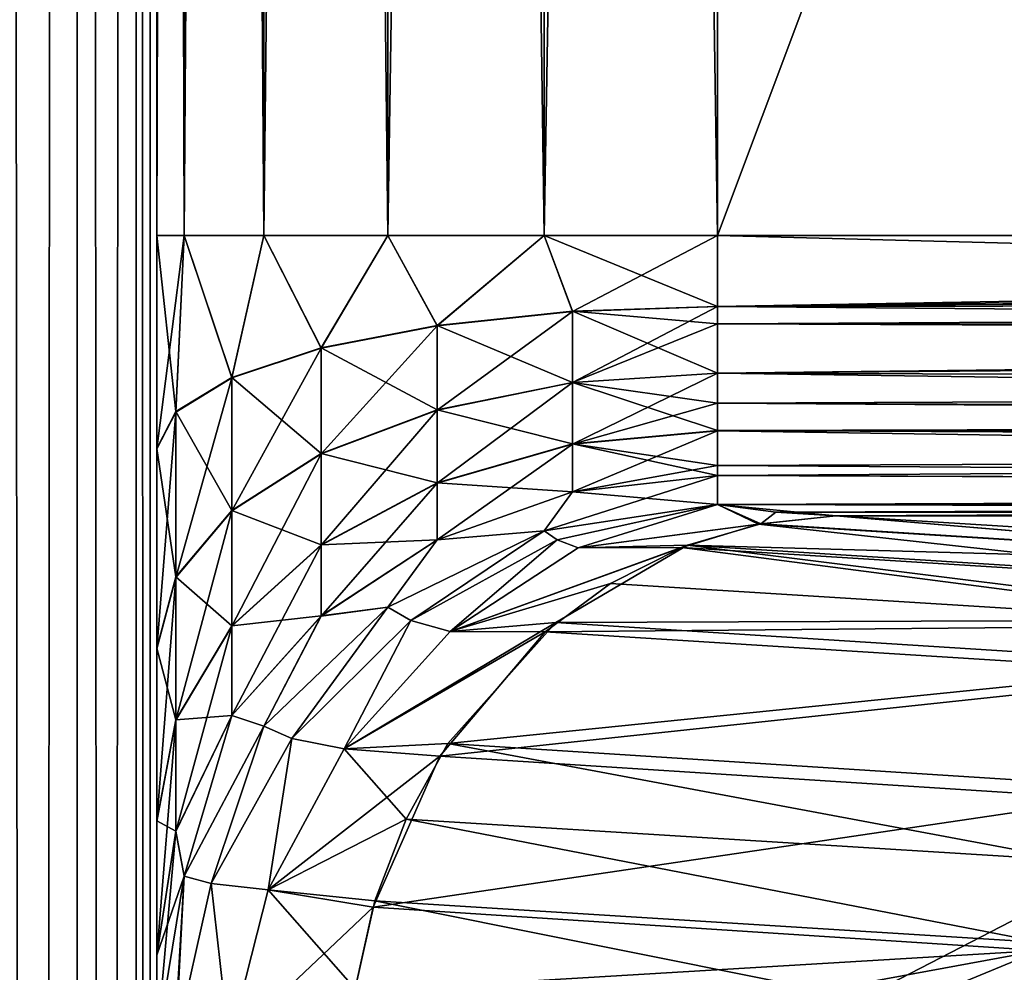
# Model space of a CAD drawing. Header units: millimetres. Extents: x -41 to 11, y -3 to 963.
# Tile 201 of 256: x -39.997 to -39.119, y 74.485 to 75.334. Entities that reach past the tile are written whole.
import ezdxf

# ---------------------------------------------------------------- set-up
doc = ezdxf.new("R2010")
doc.units = ezdxf.units.MM
doc.header["$LTSCALE"] = 65.185185
for name, color, linetype in [('2724', 7, 'CONTINUOUS'), ('2726', 7, 'CONTINUOUS'), ('2753', 7, 'CONTINUOUS'), ('2754', 7, 'CONTINUOUS'), ('2755', 7, 'CONTINUOUS'), ('2756', 7, 'CONTINUOUS'), ('2757', 7, 'CONTINUOUS'), ('2758', 7, 'CONTINUOUS'), ('2760', 7, 'CONTINUOUS'), ('2776', 7, 'CONTINUOUS'), ('2777', 7, 'CONTINUOUS'), ('2778', 7, 'CONTINUOUS'), ('2779', 7, 'CONTINUOUS'), ('2780', 7, 'CONTINUOUS'), ('2782', 7, 'CONTINUOUS'), ('2831', 7, 'CONTINUOUS'), ('2832', 7, 'CONTINUOUS'), ('2859', 7, 'CONTINUOUS'), ('2867', 7, 'CONTINUOUS'), ('2900', 7, 'CONTINUOUS'), ('2904', 7, 'CONTINUOUS'), ('3400', 7, 'CONTINUOUS'), ('3402', 7, 'CONTINUOUS'), ('3463', 7, 'CONTINUOUS'), ('3464', 7, 'CONTINUOUS')]:
    doc.layers.add(name, color=color, linetype=linetype)

msp = doc.modelspace()

# ---------------------------------------------------------------- linework, layer by layer
at = {"layer": '2724', "linetype": 'Continuous'}
for points in [[(-39.875, 75.14142, -90.75), (-39.875, 84.65858, -90.75), (-39.85053, 84.65858, -90.59549), (-39.875, 75.14142, -90.75)], [(-39.875, 75.14142, -90.75), (-39.85053, 84.65858, -90.59549), (-39.85053, 75.14142, -90.59549), (-39.875, 75.14142, -90.75)], [(-39.85053, 84.65858, -90.59549), (-39.77951, 84.65858, -90.45611), (-39.85053, 75.14142, -90.59549), (-39.85053, 84.65858, -90.59549)], [(-39.85053, 75.14142, -90.59549), (-39.77951, 84.65858, -90.45611), (-39.77951, 75.14142, -90.45611), (-39.85053, 75.14142, -90.59549)], [(-39.77951, 84.65858, -90.45611), (-39.66889, 84.65858, -90.34549), (-39.77951, 75.14142, -90.45611), (-39.77951, 84.65858, -90.45611)], [(-39.77951, 75.14142, -90.45611), (-39.66889, 84.65858, -90.34549), (-39.66889, 75.14142, -90.34549), (-39.77951, 75.14142, -90.45611)], [(-39.66889, 84.65858, -90.34549), (-39.52951, 84.65858, -90.27447), (-39.66889, 75.14142, -90.34549), (-39.66889, 84.65858, -90.34549)], [(-39.66889, 75.14142, -90.34549), (-39.52951, 84.65858, -90.27447), (-39.52951, 75.14142, -90.27447), (-39.66889, 75.14142, -90.34549)], [(-39.52951, 84.65858, -90.27447), (-39.375, 84.65858, -90.25), (-39.52951, 75.14142, -90.27447), (-39.52951, 84.65858, -90.27447)], [(-39.375, 84.65858, -90.25), (-39.375, 75.14142, -90.25), (-39.52951, 75.14142, -90.27447), (-39.375, 84.65858, -90.25)]]:
    msp.add_3dface(points, dxfattribs=at)
at = {"layer": '2726', "linetype": 'Continuous'}
for points in [[(-39.375, 84.65858, -90.25), (-35.8129, 84.65858, -90.25), (-35.8129, 75.14142, -90.25), (-39.375, 84.65858, -90.25)], [(-39.375, 75.14142, -90.25), (-39.375, 84.65858, -90.25), (-35.8129, 75.14142, -90.25), (-39.375, 75.14142, -90.25)]]:
    msp.add_3dface(points, dxfattribs=at)
at = {"layer": '2753', "linetype": 'Continuous'}
msp.add_3dface([(-38.67407, 74.8547, -88.95274), (-39.26946, 74.89157, -90.00872), (-35.8129, 74.89157, -90.00872), (-38.67407, 74.8547, -88.95274)], dxfattribs=at)
at = {"layer": '2754', "linetype": 'Continuous'}
for points in [[(-39.33655, 74.88446, -89.97111), (-39.26946, 74.89157, -90.00872), (-38.74213, 74.84705, -88.91468), (-39.33655, 74.88446, -89.97111)], [(-38.74213, 74.84705, -88.91468), (-39.26946, 74.89157, -90.00872), (-38.67407, 74.8547, -88.95274), (-38.74213, 74.84705, -88.91468)], [(-39.40196, 74.86541, -89.93486), (-39.33655, 74.88446, -89.97111), (-38.74213, 74.84705, -88.91468), (-39.40196, 74.86541, -89.93486)], [(-39.51909, 74.79646, -89.87115), (-39.40196, 74.86541, -89.93486), (-38.86768, 74.79874, -88.84565), (-39.51909, 74.79646, -89.87115)], [(-38.80768, 74.82785, -88.87843), (-39.40196, 74.86541, -89.93486), (-38.74213, 74.84705, -88.91468), (-38.80768, 74.82785, -88.87843)], [(-38.86768, 74.79874, -88.84565), (-39.40196, 74.86541, -89.93486), (-38.80768, 74.82785, -88.87843), (-38.86768, 74.79874, -88.84565)], [(-38.92479, 74.75868, -88.81489), (-39.51909, 74.79646, -89.87115), (-38.86768, 74.79874, -88.84565), (-38.92479, 74.75868, -88.81489)], [(-39.61535, 74.68858, -89.82059), (-39.51909, 74.79646, -89.87115), (-38.92479, 74.75868, -88.81489), (-39.61535, 74.68858, -89.82059)], [(-39.02085, 74.65077, -88.76455), (-39.61535, 74.68858, -89.82059), (-38.92479, 74.75868, -88.81489), (-39.02085, 74.65077, -88.76455)], [(-39.65277, 74.6213, -89.80182), (-39.61535, 74.68858, -89.82059), (-39.05783, 74.58426, -88.74604), (-39.65277, 74.6213, -89.80182)], [(-39.05783, 74.58426, -88.74604), (-39.61535, 74.68858, -89.82059), (-39.02085, 74.65077, -88.76455), (-39.05783, 74.58426, -88.74604)], [(-39.68047, 74.54854, -89.78873), (-39.65277, 74.6213, -89.80182), (-39.08564, 74.51132, -88.73293), (-39.68047, 74.54854, -89.78873)], [(-39.08564, 74.51132, -88.73293), (-39.65277, 74.6213, -89.80182), (-39.05783, 74.58426, -88.74604), (-39.08564, 74.51132, -88.73293)], [(-39.69823, 74.4699, -89.78145), (-39.68047, 74.54854, -89.78873), (-39.1034, 74.43281, -88.72567), (-39.69823, 74.4699, -89.78145)], [(-39.1034, 74.43281, -88.72567), (-39.68047, 74.54854, -89.78873), (-39.08564, 74.51132, -88.73293), (-39.1034, 74.43281, -88.72567)]]:
    msp.add_3dface(points, dxfattribs=at)
at = {"layer": '2755', "linetype": 'Continuous'}
for points in [[(-39.49925, 74.86305, -90.01225), (-39.375, 74.90172, -90.07102), (-39.33655, 74.88446, -89.97111), (-39.49925, 74.86305, -90.01225)], [(-39.33655, 74.88446, -89.97111), (-39.375, 74.90172, -90.07102), (-39.32313, 74.89471, -90.04042), (-39.33655, 74.88446, -89.97111)], [(-39.26946, 74.89157, -90.00872), (-39.33655, 74.88446, -89.97111), (-39.32313, 74.89471, -90.04042), (-39.26946, 74.89157, -90.00872)], [(-39.40196, 74.86541, -89.93486), (-39.49925, 74.86305, -90.01225), (-39.33655, 74.88446, -89.97111), (-39.40196, 74.86541, -89.93486)], [(-39.61337, 74.78843, -89.96986), (-39.49925, 74.86305, -90.01225), (-39.40196, 74.86541, -89.93486), (-39.61337, 74.78843, -89.96986)], [(-39.51909, 74.79646, -89.87115), (-39.61337, 74.78843, -89.96986), (-39.40196, 74.86541, -89.93486), (-39.51909, 74.79646, -89.87115)], [(-39.61535, 74.68858, -89.82059), (-39.70805, 74.68396, -89.9473), (-39.51909, 74.79646, -89.87115), (-39.61535, 74.68858, -89.82059)], [(-39.70805, 74.68396, -89.9473), (-39.61337, 74.78843, -89.96986), (-39.51909, 74.79646, -89.87115), (-39.70805, 74.68396, -89.9473)], [(-39.65277, 74.6213, -89.80182), (-39.70805, 74.68396, -89.9473), (-39.61535, 74.68858, -89.82059), (-39.65277, 74.6213, -89.80182)], [(-39.77557, 74.55815, -89.94641), (-39.70805, 74.68396, -89.9473), (-39.65277, 74.6213, -89.80182), (-39.77557, 74.55815, -89.94641)], [(-39.68047, 74.54854, -89.78873), (-39.77557, 74.55815, -89.94641), (-39.65277, 74.6213, -89.80182), (-39.68047, 74.54854, -89.78873)], [(-39.81042, 74.42126, -89.96727), (-39.77557, 74.55815, -89.94641), (-39.69823, 74.4699, -89.78145), (-39.81042, 74.42126, -89.96727)], [(-39.69823, 74.4699, -89.78145), (-39.77557, 74.55815, -89.94641), (-39.68047, 74.54854, -89.78873), (-39.69823, 74.4699, -89.78145)]]:
    msp.add_3dface(points, dxfattribs=at)
at = {"layer": '2756', "linetype": 'Continuous'}
for points in [[(-39.375, 75.14142, -90.25), (-35.8129, 75.14142, -90.25), (-35.8129, 75.04795, -90.23187), (-39.375, 75.14142, -90.25)], [(-39.375, 75.14142, -90.25), (-35.8129, 75.04795, -90.23187), (-39.375, 75.07799, -90.24182), (-39.375, 75.14142, -90.25)], [(-39.375, 75.07799, -90.24182), (-35.8129, 75.04795, -90.23187), (-39.375, 75.06262, -90.23725), (-39.375, 75.07799, -90.24182)], [(-39.375, 75.06262, -90.23725), (-35.8129, 75.04795, -90.23187), (-39.375, 75.01864, -90.21777), (-39.375, 75.06262, -90.23725)], [(-35.8129, 75.04795, -90.23187), (-35.8129, 74.96783, -90.1799), (-39.375, 75.01864, -90.21777), (-35.8129, 75.04795, -90.23187)], [(-39.375, 75.01864, -90.21777), (-35.8129, 74.96783, -90.1799), (-39.375, 74.99185, -90.20032), (-39.375, 75.01864, -90.21777)], [(-39.375, 74.99185, -90.20032), (-35.8129, 74.96783, -90.1799), (-39.375, 74.96736, -90.17945), (-39.375, 74.99185, -90.20032)], [(-35.8129, 74.96783, -90.1799), (-35.8129, 74.91304, -90.10168), (-39.375, 74.96736, -90.17945), (-35.8129, 74.96783, -90.1799)], [(-39.375, 74.96736, -90.17945), (-35.8129, 74.91304, -90.10168), (-39.375, 74.93633, -90.14295), (-39.375, 74.96736, -90.17945)], [(-39.375, 74.93633, -90.14295), (-35.8129, 74.91304, -90.10168), (-39.375, 74.92749, -90.12935), (-39.375, 74.93633, -90.14295)], [(-35.8129, 74.91304, -90.10168), (-39.375, 74.90172, -90.07102), (-39.375, 74.92749, -90.12935), (-35.8129, 74.91304, -90.10168)], [(-35.8129, 74.89157, -90.00872), (-39.375, 74.90172, -90.07102), (-35.8129, 74.91304, -90.10168), (-35.8129, 74.89157, -90.00872)], [(-39.32313, 74.89471, -90.04042), (-39.375, 74.90172, -90.07102), (-35.8129, 74.89157, -90.00872), (-39.32313, 74.89471, -90.04042)], [(-39.26946, 74.89157, -90.00872), (-39.32313, 74.89471, -90.04042), (-35.8129, 74.89157, -90.00872), (-39.26946, 74.89157, -90.00872)]]:
    msp.add_3dface(points, dxfattribs=at)
at = {"layer": '2757', "linetype": 'Continuous'}
for points in [[(-39.875, 74.95112, -90.72545), (-39.85053, 75.14142, -90.59549), (-39.85796, 74.98395, -90.60028), (-39.875, 74.95112, -90.72545)], [(-39.875, 74.95112, -90.72545), (-39.875, 75.14142, -90.75), (-39.85053, 75.14142, -90.59549), (-39.875, 74.95112, -90.72545)], [(-39.85053, 75.14142, -90.59549), (-39.80801, 75.01455, -90.48364), (-39.85796, 74.98395, -90.60028), (-39.85053, 75.14142, -90.59549)], [(-39.85053, 75.14142, -90.59549), (-39.77951, 75.14142, -90.45611), (-39.80801, 75.01455, -90.48364), (-39.85053, 75.14142, -90.59549)], [(-39.77951, 75.14142, -90.45611), (-39.72855, 75.04082, -90.38347), (-39.80801, 75.01455, -90.48364), (-39.77951, 75.14142, -90.45611)], [(-39.77951, 75.14142, -90.45611), (-39.66889, 75.14142, -90.34549), (-39.72855, 75.04082, -90.38347), (-39.77951, 75.14142, -90.45611)], [(-39.66889, 75.14142, -90.34549), (-39.625, 75.06099, -90.30661), (-39.72855, 75.04082, -90.38347), (-39.66889, 75.14142, -90.34549)], [(-39.66889, 75.14142, -90.34549), (-39.52951, 75.14142, -90.27447), (-39.625, 75.06099, -90.30661), (-39.66889, 75.14142, -90.34549)], [(-39.52951, 75.14142, -90.27447), (-39.50441, 75.07366, -90.2583), (-39.625, 75.06099, -90.30661), (-39.52951, 75.14142, -90.27447)], [(-39.52951, 75.14142, -90.27447), (-39.375, 75.14142, -90.25), (-39.50441, 75.07366, -90.2583), (-39.52951, 75.14142, -90.27447)], [(-39.375, 75.14142, -90.25), (-39.375, 75.07799, -90.24182), (-39.50441, 75.07366, -90.2583), (-39.375, 75.14142, -90.25)], [(-39.50441, 75.01028, -90.23262), (-39.625, 74.98575, -90.27613), (-39.50441, 75.07366, -90.2583), (-39.50441, 75.01028, -90.23262)], [(-39.50441, 75.07366, -90.2583), (-39.625, 74.98575, -90.27613), (-39.625, 75.06099, -90.30661), (-39.50441, 75.07366, -90.2583)], [(-39.375, 75.07799, -90.24182), (-39.50441, 75.01028, -90.23262), (-39.50441, 75.07366, -90.2583), (-39.375, 75.07799, -90.24182)], [(-39.375, 75.07799, -90.24182), (-39.375, 75.06262, -90.23725), (-39.50441, 75.01028, -90.23262), (-39.375, 75.07799, -90.24182)], [(-39.375, 75.06262, -90.23725), (-39.375, 75.01864, -90.21777), (-39.50441, 75.01028, -90.23262), (-39.375, 75.06262, -90.23725)], [(-39.625, 74.98575, -90.27613), (-39.72855, 74.94672, -90.34534), (-39.625, 75.06099, -90.30661), (-39.625, 74.98575, -90.27613)], [(-39.625, 75.06099, -90.30661), (-39.72855, 74.94672, -90.34534), (-39.72855, 75.04082, -90.38347), (-39.625, 75.06099, -90.30661)], [(-39.72855, 74.94672, -90.34534), (-39.80801, 74.89587, -90.43555), (-39.72855, 75.04082, -90.38347), (-39.72855, 74.94672, -90.34534)], [(-39.72855, 75.04082, -90.38347), (-39.80801, 74.89587, -90.43555), (-39.80801, 75.01455, -90.48364), (-39.72855, 75.04082, -90.38347)], [(-39.375, 75.01864, -90.21777), (-39.50441, 74.95549, -90.19168), (-39.50441, 75.01028, -90.23262), (-39.375, 75.01864, -90.21777)], [(-39.375, 75.01864, -90.21777), (-39.375, 74.99185, -90.20032), (-39.50441, 74.95549, -90.19168), (-39.375, 75.01864, -90.21777)], [(-39.80801, 74.89587, -90.43555), (-39.85796, 74.83664, -90.54059), (-39.80801, 75.01455, -90.48364), (-39.80801, 74.89587, -90.43555)], [(-39.80801, 75.01455, -90.48364), (-39.85796, 74.83664, -90.54059), (-39.85796, 74.98395, -90.60028), (-39.80801, 75.01455, -90.48364)], [(-39.50441, 75.01028, -90.23262), (-39.625, 74.92072, -90.22753), (-39.625, 74.98575, -90.27613), (-39.50441, 75.01028, -90.23262)], [(-39.50441, 74.95549, -90.19168), (-39.625, 74.92072, -90.22753), (-39.50441, 75.01028, -90.23262), (-39.50441, 74.95549, -90.19168)], [(-39.375, 74.99185, -90.20032), (-39.375, 74.96736, -90.17945), (-39.50441, 74.95549, -90.19168), (-39.375, 74.99185, -90.20032)], [(-39.875, 74.77308, -90.65331), (-39.875, 74.95112, -90.72545), (-39.85796, 74.98395, -90.60028), (-39.875, 74.77308, -90.65331)], [(-39.85796, 74.83664, -90.54059), (-39.875, 74.77308, -90.65331), (-39.85796, 74.98395, -90.60028), (-39.85796, 74.83664, -90.54059)], [(-39.625, 74.98575, -90.27613), (-39.72855, 74.86539, -90.28457), (-39.72855, 74.94672, -90.34534), (-39.625, 74.98575, -90.27613)], [(-39.625, 74.92072, -90.22753), (-39.72855, 74.86539, -90.28457), (-39.625, 74.98575, -90.27613), (-39.625, 74.92072, -90.22753)], [(-39.375, 74.96736, -90.17945), (-39.50441, 74.91291, -90.13817), (-39.50441, 74.95549, -90.19168), (-39.375, 74.96736, -90.17945)], [(-39.375, 74.96736, -90.17945), (-39.375, 74.93633, -90.14295), (-39.50441, 74.91291, -90.13817), (-39.375, 74.96736, -90.17945)], [(-39.50441, 74.95549, -90.19168), (-39.625, 74.87016, -90.16401), (-39.625, 74.92072, -90.22753), (-39.50441, 74.95549, -90.19168)], [(-39.50441, 74.91291, -90.13817), (-39.625, 74.87016, -90.16401), (-39.50441, 74.95549, -90.19168), (-39.50441, 74.91291, -90.13817)], [(-39.72855, 74.86539, -90.28457), (-39.80801, 74.79329, -90.35889), (-39.72855, 74.94672, -90.34534), (-39.72855, 74.86539, -90.28457)], [(-39.72855, 74.94672, -90.34534), (-39.80801, 74.79329, -90.35889), (-39.80801, 74.89587, -90.43555), (-39.72855, 74.94672, -90.34534)], [(-39.375, 74.93633, -90.14295), (-39.375, 74.92749, -90.12935), (-39.50441, 74.91291, -90.13817), (-39.375, 74.93633, -90.14295)], [(-39.375, 74.92749, -90.12935), (-39.52954, 74.87825, -90.07797), (-39.50441, 74.91291, -90.13817), (-39.375, 74.92749, -90.12935)], [(-39.375, 74.90172, -90.07102), (-39.52954, 74.87825, -90.07797), (-39.375, 74.92749, -90.12935), (-39.375, 74.90172, -90.07102)], [(-39.625, 74.92072, -90.22753), (-39.72855, 74.80217, -90.20512), (-39.72855, 74.86539, -90.28457), (-39.625, 74.92072, -90.22753)], [(-39.625, 74.87016, -90.16401), (-39.72855, 74.80217, -90.20512), (-39.625, 74.92072, -90.22753), (-39.625, 74.87016, -90.16401)], [(-39.50441, 74.91291, -90.13817), (-39.52954, 74.87825, -90.07797), (-39.625, 74.87016, -90.16401), (-39.50441, 74.91291, -90.13817)], [(-39.80801, 74.79329, -90.35889), (-39.85796, 74.70933, -90.44545), (-39.80801, 74.89587, -90.43555), (-39.80801, 74.79329, -90.35889)], [(-39.80801, 74.89587, -90.43555), (-39.85796, 74.70933, -90.44545), (-39.85796, 74.83664, -90.54059), (-39.80801, 74.89587, -90.43555)], [(-39.52954, 74.87825, -90.07797), (-39.66884, 74.8102, -90.09813), (-39.625, 74.87016, -90.16401), (-39.52954, 74.87825, -90.07797)], [(-39.625, 74.87016, -90.16401), (-39.66884, 74.8102, -90.09813), (-39.72855, 74.80217, -90.20512), (-39.625, 74.87016, -90.16401)], [(-39.72855, 74.86539, -90.28457), (-39.80801, 74.71355, -90.2587), (-39.80801, 74.79329, -90.35889), (-39.72855, 74.86539, -90.28457)], [(-39.72855, 74.80217, -90.20512), (-39.80801, 74.71355, -90.2587), (-39.72855, 74.86539, -90.28457), (-39.72855, 74.80217, -90.20512)], [(-39.85796, 74.70933, -90.44545), (-39.875, 74.61924, -90.53835), (-39.85796, 74.83664, -90.54059), (-39.85796, 74.70933, -90.44545)], [(-39.875, 74.61924, -90.53835), (-39.875, 74.77308, -90.65331), (-39.85796, 74.83664, -90.54059), (-39.875, 74.61924, -90.53835)], [(-39.66884, 74.8102, -90.09813), (-39.77941, 74.70424, -90.12952), (-39.72855, 74.80217, -90.20512), (-39.66884, 74.8102, -90.09813)], [(-39.72855, 74.80217, -90.20512), (-39.77941, 74.70424, -90.12952), (-39.80801, 74.71355, -90.2587), (-39.72855, 74.80217, -90.20512)], [(-39.80801, 74.79329, -90.35889), (-39.85796, 74.61036, -90.32109), (-39.85796, 74.70933, -90.44545), (-39.80801, 74.79329, -90.35889)], [(-39.80801, 74.71355, -90.2587), (-39.85796, 74.61036, -90.32109), (-39.80801, 74.79329, -90.35889), (-39.80801, 74.71355, -90.2587)], [(-39.80801, 74.71355, -90.2587), (-39.8505, 74.57054, -90.16913), (-39.85796, 74.61036, -90.32109), (-39.80801, 74.71355, -90.2587)], [(-39.77941, 74.70424, -90.12952), (-39.8505, 74.57054, -90.16913), (-39.80801, 74.71355, -90.2587), (-39.77941, 74.70424, -90.12952)], [(-39.875, 74.49961, -90.38804), (-39.875, 74.61924, -90.53835), (-39.85796, 74.70933, -90.44545), (-39.875, 74.49961, -90.38804)], [(-39.85796, 74.61036, -90.32109), (-39.875, 74.49961, -90.38804), (-39.85796, 74.70933, -90.44545), (-39.85796, 74.61036, -90.32109)], [(-39.875, 74.42232, -90.21305), (-39.875, 74.49961, -90.38804), (-39.85796, 74.61036, -90.32109), (-39.875, 74.42232, -90.21305)], [(-39.8505, 74.57054, -90.16913), (-39.875, 74.42232, -90.21305), (-39.85796, 74.61036, -90.32109), (-39.8505, 74.57054, -90.16913)]]:
    msp.add_3dface(points, dxfattribs=at)
at = {"layer": '2758', "linetype": 'Continuous'}
for points in [[(-39.875, 75.14142, -90.75), (-39.875, 100.60646, -91.60646), (-39.875, 84.65858, -90.75), (-39.875, 75.14142, -90.75)], [(-39.875, 45.50009, -90.38854), (-39.875, 45.38035, -90.53875), (-39.875, 100.60646, -91.60646), (-39.875, 45.50009, -90.38854)], [(-39.875, 45.38035, -90.53875), (-39.875, 45.22642, -90.6536), (-39.875, 100.60646, -91.60646), (-39.875, 45.38035, -90.53875)], [(-39.875, 45.22642, -90.6536), (-39.875, 45.04832, -90.7256), (-39.875, 100.60646, -91.60646), (-39.875, 45.22642, -90.6536)], [(-39.875, 45.04832, -90.7256), (-39.875, 44.85858, -90.75), (-39.875, 100.60646, -91.60646), (-39.875, 45.04832, -90.7256)], [(-39.875, 100.60646, -91.60646), (-39.875, 75.14142, -90.75), (-39.875, 45.57768, -90.21305), (-39.875, 100.60646, -91.60646)], [(-39.875, 45.57768, -90.21305), (-39.875, 45.50009, -90.38854), (-39.875, 100.60646, -91.60646), (-39.875, 45.57768, -90.21305)], [(-39.875, 100.60646, -91.60646), (-39.875, 35.34142, -90.75), (-39.875, 19.39354, -91.60646), (-39.875, 100.60646, -91.60646)], [(-39.875, 44.85858, -90.75), (-39.875, 35.34142, -90.75), (-39.875, 100.60646, -91.60646), (-39.875, 44.85858, -90.75)], [(-39.875, 100.60646, -10.39354), (-39.875, 19.39354, -10.39354), (-39.875, 84.65858, -11.25), (-39.875, 100.60646, -10.39354)], [(-39.875, 84.65858, -11.25), (-39.875, 19.39354, -10.39354), (-39.875, 75.14142, -11.25), (-39.875, 84.65858, -11.25)], [(-39.875, 59.99808, -90.24418), (-39.875, 75.14142, -90.75), (-39.875, 67.20974, -90.2364), (-39.875, 59.99808, -90.24418)], [(-39.875, 75.14142, -90.75), (-39.875, 74.95112, -90.72545), (-39.875, 67.20974, -90.2364), (-39.875, 75.14142, -90.75)], [(-39.875, 59.99808, -90.24418), (-39.875, 45.57768, -90.21305), (-39.875, 75.14142, -90.75), (-39.875, 59.99808, -90.24418)], [(-39.875, 75.14142, -11.25), (-39.875, 19.39354, -10.39354), (-39.875, 74.95168, -11.2744), (-39.875, 75.14142, -11.25)], [(-39.875, 74.95168, -11.2744), (-39.875, 19.39354, -10.39354), (-39.875, 74.77358, -11.3464), (-39.875, 74.95168, -11.2744)], [(-39.875, 74.95112, -90.72545), (-39.875, 74.77308, -90.65331), (-39.875, 67.20974, -90.2364), (-39.875, 74.95112, -90.72545)], [(-39.875, 74.77358, -11.3464), (-39.875, 19.39354, -10.39354), (-39.875, 74.61965, -11.46125), (-39.875, 74.77358, -11.3464)], [(-39.875, 74.77308, -90.65331), (-39.875, 74.61924, -90.53835), (-39.875, 67.20974, -90.2364), (-39.875, 74.77308, -90.65331)], [(-39.875, 74.61965, -11.46125), (-39.875, 19.39354, -10.39354), (-39.875, 74.49991, -11.61146), (-39.875, 74.61965, -11.46125)], [(-39.875, 74.61924, -90.53835), (-39.875, 74.49961, -90.38804), (-39.875, 67.20974, -90.2364), (-39.875, 74.61924, -90.53835)], [(-39.875, 74.49991, -11.61146), (-39.875, 19.39354, -10.39354), (-39.875, 74.42232, -11.78695), (-39.875, 74.49991, -11.61146)], [(-39.875, 74.49961, -90.38804), (-39.875, 74.42232, -90.21305), (-39.875, 67.20974, -90.2364), (-39.875, 74.49961, -90.38804)]]:
    msp.add_3dface(points, dxfattribs=at)
at = {"layer": '2760', "linetype": 'Continuous'}
for points in [[(-39.375, 74.90172, -90.07102), (-39.51816, 74.87002, -90.04255), (-39.52954, 74.87825, -90.07797), (-39.375, 74.90172, -90.07102)], [(-39.375, 74.90172, -90.07102), (-39.49925, 74.86305, -90.01225), (-39.51816, 74.87002, -90.04255), (-39.375, 74.90172, -90.07102)], [(-39.52954, 74.87825, -90.07797), (-39.64855, 74.79836, -90.0293), (-39.66884, 74.8102, -90.09813), (-39.52954, 74.87825, -90.07797)], [(-39.51816, 74.87002, -90.04255), (-39.64855, 74.79836, -90.0293), (-39.52954, 74.87825, -90.07797), (-39.51816, 74.87002, -90.04255)], [(-39.51816, 74.87002, -90.04255), (-39.61337, 74.78843, -89.96986), (-39.64855, 74.79836, -90.0293), (-39.51816, 74.87002, -90.04255)], [(-39.49925, 74.86305, -90.01225), (-39.61337, 74.78843, -89.96986), (-39.51816, 74.87002, -90.04255), (-39.49925, 74.86305, -90.01225)], [(-39.66884, 74.8102, -90.09813), (-39.75452, 74.69315, -90.03245), (-39.77941, 74.70424, -90.12952), (-39.66884, 74.8102, -90.09813)], [(-39.64855, 74.79836, -90.0293), (-39.75452, 74.69315, -90.03245), (-39.66884, 74.8102, -90.09813), (-39.64855, 74.79836, -90.0293)], [(-39.64855, 74.79836, -90.0293), (-39.70805, 74.68396, -89.9473), (-39.75452, 74.69315, -90.03245), (-39.64855, 74.79836, -90.0293)], [(-39.61337, 74.78843, -89.96986), (-39.70805, 74.68396, -89.9473), (-39.64855, 74.79836, -90.0293), (-39.61337, 74.78843, -89.96986)], [(-39.77941, 74.70424, -90.12952), (-39.82662, 74.56377, -90.05172), (-39.8505, 74.57054, -90.16913), (-39.77941, 74.70424, -90.12952)], [(-39.75452, 74.69315, -90.03245), (-39.82662, 74.56377, -90.05172), (-39.77941, 74.70424, -90.12952), (-39.75452, 74.69315, -90.03245)], [(-39.75452, 74.69315, -90.03245), (-39.77557, 74.55815, -89.94641), (-39.82662, 74.56377, -90.05172), (-39.75452, 74.69315, -90.03245)], [(-39.70805, 74.68396, -89.9473), (-39.77557, 74.55815, -89.94641), (-39.75452, 74.69315, -90.03245), (-39.70805, 74.68396, -89.9473)], [(-39.8591, 74.42178, -90.08797), (-39.875, 74.42232, -90.21305), (-39.8505, 74.57054, -90.16913), (-39.8591, 74.42178, -90.08797)], [(-39.85843, 74.42177, -90.08538), (-39.8591, 74.42178, -90.08797), (-39.8505, 74.57054, -90.16913), (-39.85843, 74.42177, -90.08538)], [(-39.82662, 74.56377, -90.05172), (-39.85843, 74.42177, -90.08538), (-39.8505, 74.57054, -90.16913), (-39.82662, 74.56377, -90.05172)], [(-39.81042, 74.42126, -89.96727), (-39.85843, 74.42177, -90.08538), (-39.82662, 74.56377, -90.05172), (-39.81042, 74.42126, -89.96727)], [(-39.77557, 74.55815, -89.94641), (-39.81042, 74.42126, -89.96727), (-39.82662, 74.56377, -90.05172), (-39.77557, 74.55815, -89.94641)]]:
    msp.add_3dface(points, dxfattribs=at)
at = {"layer": '2776', "linetype": 'Continuous'}
for points in [[(-39.3385, 74.88406, -12.02998), (-38.743, 74.84687, -13.08581), (-39.26946, 74.89157, -11.99128), (-39.3385, 74.88406, -12.02998)], [(-38.743, 74.84687, -13.08581), (-38.67407, 74.8547, -13.04726), (-39.26946, 74.89157, -11.99128), (-38.743, 74.84687, -13.08581)], [(-39.40701, 74.86341, -12.06793), (-38.81164, 74.82628, -13.12375), (-39.3385, 74.88406, -12.02998), (-39.40701, 74.86341, -12.06793)], [(-38.81164, 74.82628, -13.12375), (-38.743, 74.84687, -13.08581), (-39.3385, 74.88406, -12.02998), (-38.81164, 74.82628, -13.12375)], [(-39.47035, 74.83136, -12.10256), (-38.87525, 74.79418, -13.15845), (-39.40701, 74.86341, -12.06793), (-39.47035, 74.83136, -12.10256)], [(-38.87525, 74.79418, -13.15845), (-38.81164, 74.82628, -13.12375), (-39.40701, 74.86341, -12.06793), (-38.87525, 74.79418, -13.15845)], [(-39.52886, 74.78818, -12.13407), (-38.87525, 74.79418, -13.15845), (-39.47035, 74.83136, -12.10256), (-39.52886, 74.78818, -12.13407)], [(-38.93401, 74.75086, -13.19003), (-38.87525, 74.79418, -13.15845), (-39.52886, 74.78818, -12.13407), (-38.93401, 74.75086, -13.19003)], [(-39.62253, 74.67734, -12.18307), (-38.93401, 74.75086, -13.19003), (-39.52886, 74.78818, -12.13407), (-39.62253, 74.67734, -12.18307)], [(-39.02815, 74.63932, -13.23916), (-38.93401, 74.75086, -13.19003), (-39.62253, 74.67734, -12.18307), (-39.02815, 74.63932, -13.23916)], [(-39.68219, 74.54275, -12.21204), (-39.02815, 74.63932, -13.23916), (-39.62253, 74.67734, -12.18307), (-39.68219, 74.54275, -12.21204)], [(-39.08779, 74.50405, -13.26803), (-39.02815, 74.63932, -13.23916), (-39.68219, 74.54275, -12.21204), (-39.08779, 74.50405, -13.26803)], [(-39.69857, 74.46767, -12.21866), (-39.08779, 74.50405, -13.26803), (-39.68219, 74.54275, -12.21204), (-39.69857, 74.46767, -12.21866)], [(-39.70473, 74.39071, -12.21945), (-39.40742, 74.37193, -12.74719), (-39.08779, 74.50405, -13.26803), (-39.70473, 74.39071, -12.21945)], [(-39.70473, 74.39071, -12.21945), (-39.08779, 74.50405, -13.26803), (-39.69857, 74.46767, -12.21866), (-39.70473, 74.39071, -12.21945)], [(-39.40742, 74.37193, -12.74719), (-39.10994, 74.35313, -13.27523), (-39.08779, 74.50405, -13.26803), (-39.40742, 74.37193, -12.74719)]]:
    msp.add_3dface(points, dxfattribs=at)
at = {"layer": '2777', "linetype": 'Continuous'}
msp.add_3dface([(-39.26946, 74.89157, -11.99128), (-38.67407, 74.8547, -13.04726), (-35.8129, 74.89157, -11.99128), (-39.26946, 74.89157, -11.99128)], dxfattribs=at)
at = {"layer": '2778', "linetype": 'Continuous'}
for points in [[(-35.8129, 75.14142, -11.75), (-39.375, 75.14142, -11.75), (-39.375, 75.07817, -11.75813), (-35.8129, 75.14142, -11.75)], [(-35.8129, 75.12224, -11.75074), (-35.8129, 75.14142, -11.75), (-39.375, 75.07817, -11.75813), (-35.8129, 75.12224, -11.75074)], [(-35.8129, 75.10295, -11.75298), (-35.8129, 75.12224, -11.75074), (-39.375, 75.07817, -11.75813), (-35.8129, 75.10295, -11.75298)], [(-35.8129, 75.08228, -11.7571), (-35.8129, 75.10295, -11.75298), (-39.375, 75.07817, -11.75813), (-35.8129, 75.08228, -11.7571)], [(-39.375, 75.06262, -11.76275), (-35.8129, 75.08228, -11.7571), (-39.375, 75.07817, -11.75813), (-39.375, 75.06262, -11.76275)], [(-35.8129, 75.05998, -11.76364), (-35.8129, 75.08228, -11.7571), (-39.375, 75.06262, -11.76275), (-35.8129, 75.05998, -11.76364)], [(-39.375, 75.01881, -11.78213), (-35.8129, 75.05998, -11.76364), (-39.375, 75.06262, -11.76275), (-39.375, 75.01881, -11.78213)], [(-35.8129, 75.00701, -11.7892), (-35.8129, 75.05998, -11.76364), (-39.375, 75.01881, -11.78213), (-35.8129, 75.00701, -11.7892)], [(-39.375, 74.99185, -11.79968), (-35.8129, 75.00701, -11.7892), (-39.375, 75.01881, -11.78213), (-39.375, 74.99185, -11.79968)], [(-35.8129, 74.97711, -11.81158), (-35.8129, 75.00701, -11.7892), (-39.375, 74.99185, -11.79968), (-35.8129, 74.97711, -11.81158)], [(-39.375, 74.9675, -11.82042), (-35.8129, 74.97711, -11.81158), (-39.375, 74.99185, -11.79968), (-39.375, 74.9675, -11.82042)], [(-35.8129, 74.95086, -11.83818), (-35.8129, 74.97711, -11.81158), (-39.375, 74.9675, -11.82042), (-35.8129, 74.95086, -11.83818)], [(-39.375, 74.93633, -11.85705), (-35.8129, 74.95086, -11.83818), (-39.375, 74.9675, -11.82042), (-39.375, 74.93633, -11.85705)], [(-35.8129, 74.91511, -11.89379), (-35.8129, 74.95086, -11.83818), (-39.375, 74.92759, -11.87049), (-35.8129, 74.91511, -11.89379)], [(-39.375, 74.92759, -11.87049), (-35.8129, 74.95086, -11.83818), (-39.375, 74.93633, -11.85705), (-39.375, 74.92759, -11.87049)], [(-39.375, 74.90172, -11.92899), (-35.8129, 74.91511, -11.89379), (-39.375, 74.92759, -11.87049), (-39.375, 74.90172, -11.92899)], [(-35.8129, 74.90793, -11.91065), (-35.8129, 74.91511, -11.89379), (-39.375, 74.90172, -11.92899), (-35.8129, 74.90793, -11.91065)], [(-39.32313, 74.89471, -11.95959), (-35.8129, 74.90793, -11.91065), (-39.375, 74.90172, -11.92899), (-39.32313, 74.89471, -11.95959)], [(-39.26946, 74.89157, -11.99128), (-35.8129, 74.90793, -11.91065), (-39.32313, 74.89471, -11.95959), (-39.26946, 74.89157, -11.99128)], [(-39.26946, 74.89157, -11.99128), (-35.8129, 74.89157, -11.99128), (-35.8129, 74.90793, -11.91065), (-39.26946, 74.89157, -11.99128)]]:
    msp.add_3dface(points, dxfattribs=at)
at = {"layer": '2779', "linetype": 'Continuous'}
for points in [[(-39.85053, 75.14142, -11.40451), (-39.875, 75.14142, -11.25), (-39.85796, 74.98441, -11.3996), (-39.85053, 75.14142, -11.40451)], [(-39.875, 75.14142, -11.25), (-39.875, 74.95168, -11.2744), (-39.85796, 74.98441, -11.3996), (-39.875, 75.14142, -11.25)], [(-39.80801, 75.01492, -11.51627), (-39.85053, 75.14142, -11.40451), (-39.85796, 74.98441, -11.3996), (-39.80801, 75.01492, -11.51627)], [(-39.77951, 75.14142, -11.54389), (-39.85053, 75.14142, -11.40451), (-39.80801, 75.01492, -11.51627), (-39.77951, 75.14142, -11.54389)], [(-39.72855, 75.04112, -11.61645), (-39.77951, 75.14142, -11.54389), (-39.80801, 75.01492, -11.51627), (-39.72855, 75.04112, -11.61645)], [(-39.66889, 75.14142, -11.65451), (-39.77951, 75.14142, -11.54389), (-39.72855, 75.04112, -11.61645), (-39.66889, 75.14142, -11.65451)], [(-39.625, 75.06122, -11.69333), (-39.66889, 75.14142, -11.65451), (-39.72855, 75.04112, -11.61645), (-39.625, 75.06122, -11.69333)], [(-39.52951, 75.14142, -11.72553), (-39.66889, 75.14142, -11.65451), (-39.625, 75.06122, -11.69333), (-39.52951, 75.14142, -11.72553)], [(-39.50441, 75.07386, -11.74165), (-39.52951, 75.14142, -11.72553), (-39.625, 75.06122, -11.69333), (-39.50441, 75.07386, -11.74165)], [(-39.375, 75.07817, -11.75813), (-39.52951, 75.14142, -11.72553), (-39.50441, 75.07386, -11.74165), (-39.375, 75.07817, -11.75813)], [(-39.375, 75.07817, -11.75813), (-39.375, 75.14142, -11.75), (-39.52951, 75.14142, -11.72553), (-39.375, 75.07817, -11.75813)], [(-39.50441, 75.07386, -11.74165), (-39.625, 75.06122, -11.69333), (-39.50441, 75.01046, -11.76728), (-39.50441, 75.07386, -11.74165)], [(-39.375, 75.06262, -11.76275), (-39.375, 75.07817, -11.75813), (-39.50441, 75.07386, -11.74165), (-39.375, 75.06262, -11.76275)], [(-39.375, 75.01881, -11.78213), (-39.50441, 75.07386, -11.74165), (-39.50441, 75.01046, -11.76728), (-39.375, 75.01881, -11.78213)], [(-39.375, 75.01881, -11.78213), (-39.375, 75.06262, -11.76275), (-39.50441, 75.07386, -11.74165), (-39.375, 75.01881, -11.78213)], [(-39.625, 75.06122, -11.69333), (-39.72855, 75.04112, -11.61645), (-39.625, 74.98596, -11.72375), (-39.625, 75.06122, -11.69333)], [(-39.50441, 75.01046, -11.76728), (-39.625, 75.06122, -11.69333), (-39.625, 74.98596, -11.72375), (-39.50441, 75.01046, -11.76728)], [(-39.72855, 75.04112, -11.61645), (-39.80801, 75.01492, -11.51627), (-39.72855, 74.94699, -11.65451), (-39.72855, 75.04112, -11.61645)], [(-39.625, 74.98596, -11.72375), (-39.72855, 75.04112, -11.61645), (-39.72855, 74.94699, -11.65451), (-39.625, 74.98596, -11.72375)], [(-39.375, 74.99185, -11.79968), (-39.375, 75.01881, -11.78213), (-39.50441, 75.01046, -11.76728), (-39.375, 74.99185, -11.79968)], [(-39.80801, 75.01492, -11.51627), (-39.85796, 74.98441, -11.3996), (-39.80801, 74.8962, -11.56426), (-39.80801, 75.01492, -11.51627)], [(-39.72855, 74.94699, -11.65451), (-39.80801, 75.01492, -11.51627), (-39.80801, 74.8962, -11.56426), (-39.72855, 74.94699, -11.65451)], [(-39.50441, 75.01046, -11.76728), (-39.625, 74.98596, -11.72375), (-39.50441, 74.95564, -11.80818), (-39.50441, 75.01046, -11.76728)], [(-39.375, 74.9675, -11.82042), (-39.50441, 75.01046, -11.76728), (-39.50441, 74.95564, -11.80818), (-39.375, 74.9675, -11.82042)], [(-39.375, 74.9675, -11.82042), (-39.375, 74.99185, -11.79968), (-39.50441, 75.01046, -11.76728), (-39.375, 74.9675, -11.82042)], [(-39.85796, 74.98441, -11.3996), (-39.875, 74.95168, -11.2744), (-39.85796, 74.83706, -11.45917), (-39.85796, 74.98441, -11.3996)], [(-39.80801, 74.8962, -11.56426), (-39.85796, 74.98441, -11.3996), (-39.85796, 74.83706, -11.45917), (-39.80801, 74.8962, -11.56426)], [(-39.625, 74.98596, -11.72375), (-39.72855, 74.94699, -11.65451), (-39.625, 74.92089, -11.7723), (-39.625, 74.98596, -11.72375)], [(-39.50441, 74.95564, -11.80818), (-39.625, 74.98596, -11.72375), (-39.625, 74.92089, -11.7723), (-39.50441, 74.95564, -11.80818)], [(-39.375, 74.93633, -11.85705), (-39.375, 74.9675, -11.82042), (-39.50441, 74.95564, -11.80818), (-39.375, 74.93633, -11.85705)], [(-39.875, 74.95168, -11.2744), (-39.875, 74.77358, -11.3464), (-39.85796, 74.83706, -11.45917), (-39.875, 74.95168, -11.2744)], [(-39.50441, 74.95564, -11.80818), (-39.625, 74.92089, -11.7723), (-39.50441, 74.91301, -11.86166), (-39.50441, 74.95564, -11.80818)], [(-39.375, 74.92759, -11.87049), (-39.50441, 74.95564, -11.80818), (-39.50441, 74.91301, -11.86166), (-39.375, 74.92759, -11.87049)], [(-39.375, 74.92759, -11.87049), (-39.375, 74.93633, -11.85705), (-39.50441, 74.95564, -11.80818), (-39.375, 74.92759, -11.87049)], [(-39.72855, 74.94699, -11.65451), (-39.80801, 74.8962, -11.56426), (-39.72855, 74.86561, -11.71522), (-39.72855, 74.94699, -11.65451)], [(-39.625, 74.92089, -11.7723), (-39.72855, 74.94699, -11.65451), (-39.72855, 74.86561, -11.71522), (-39.625, 74.92089, -11.7723)], [(-39.375, 74.90172, -11.92899), (-39.375, 74.92759, -11.87049), (-39.50441, 74.91301, -11.86166), (-39.375, 74.90172, -11.92899)], [(-39.625, 74.92089, -11.7723), (-39.72855, 74.86561, -11.71522), (-39.625, 74.87029, -11.83578), (-39.625, 74.92089, -11.7723)], [(-39.50441, 74.91301, -11.86166), (-39.625, 74.92089, -11.7723), (-39.625, 74.87029, -11.83578), (-39.50441, 74.91301, -11.86166)], [(-39.50441, 74.91301, -11.86166), (-39.625, 74.87029, -11.83578), (-39.52951, 74.87826, -11.92203), (-39.50441, 74.91301, -11.86166)], [(-39.375, 74.90172, -11.92899), (-39.50441, 74.91301, -11.86166), (-39.52951, 74.87826, -11.92203), (-39.375, 74.90172, -11.92899)], [(-39.80801, 74.8962, -11.56426), (-39.85796, 74.83706, -11.45917), (-39.80801, 74.79357, -11.64084), (-39.80801, 74.8962, -11.56426)], [(-39.72855, 74.86561, -11.71522), (-39.80801, 74.8962, -11.56426), (-39.80801, 74.79357, -11.64084), (-39.72855, 74.86561, -11.71522)], [(-39.52951, 74.87826, -11.92203), (-39.625, 74.87029, -11.83578), (-39.66889, 74.81016, -11.90186), (-39.52951, 74.87826, -11.92203)], [(-39.625, 74.87029, -11.83578), (-39.72855, 74.86561, -11.71522), (-39.72855, 74.80232, -11.79462), (-39.625, 74.87029, -11.83578)], [(-39.625, 74.87029, -11.83578), (-39.72855, 74.80232, -11.79462), (-39.66889, 74.81016, -11.90186), (-39.625, 74.87029, -11.83578)], [(-39.72855, 74.86561, -11.71522), (-39.80801, 74.79357, -11.64084), (-39.72855, 74.80232, -11.79462), (-39.72855, 74.86561, -11.71522)], [(-39.85796, 74.83706, -11.45917), (-39.875, 74.77358, -11.3464), (-39.85796, 74.70967, -11.55421), (-39.85796, 74.83706, -11.45917)], [(-39.80801, 74.79357, -11.64084), (-39.85796, 74.83706, -11.45917), (-39.85796, 74.70967, -11.55421), (-39.80801, 74.79357, -11.64084)], [(-39.66889, 74.81016, -11.90186), (-39.72855, 74.80232, -11.79462), (-39.77951, 74.7041, -11.87044), (-39.66889, 74.81016, -11.90186)], [(-39.72855, 74.80232, -11.79462), (-39.80801, 74.79357, -11.64084), (-39.80801, 74.71375, -11.74097), (-39.72855, 74.80232, -11.79462)], [(-39.72855, 74.80232, -11.79462), (-39.80801, 74.71375, -11.74097), (-39.77951, 74.7041, -11.87044), (-39.72855, 74.80232, -11.79462)], [(-39.80801, 74.79357, -11.64084), (-39.85796, 74.70967, -11.55421), (-39.80801, 74.71375, -11.74097), (-39.80801, 74.79357, -11.64084)], [(-39.875, 74.77358, -11.3464), (-39.875, 74.61965, -11.46125), (-39.85796, 74.70967, -11.55421), (-39.875, 74.77358, -11.3464)], [(-39.80801, 74.71375, -11.74097), (-39.85796, 74.6106, -11.6785), (-39.85053, 74.57046, -11.83084), (-39.80801, 74.71375, -11.74097)], [(-39.80801, 74.71375, -11.74097), (-39.85796, 74.70967, -11.55421), (-39.85796, 74.6106, -11.6785), (-39.80801, 74.71375, -11.74097)], [(-39.77951, 74.7041, -11.87044), (-39.80801, 74.71375, -11.74097), (-39.85053, 74.57046, -11.83084), (-39.77951, 74.7041, -11.87044)], [(-39.85796, 74.70967, -11.55421), (-39.875, 74.61965, -11.46125), (-39.85796, 74.6106, -11.6785), (-39.85796, 74.70967, -11.55421)], [(-39.875, 74.61965, -11.46125), (-39.875, 74.49991, -11.61146), (-39.85796, 74.6106, -11.6785), (-39.875, 74.61965, -11.46125)], [(-39.85796, 74.6106, -11.6785), (-39.875, 74.49991, -11.61146), (-39.85053, 74.57046, -11.83084), (-39.85796, 74.6106, -11.6785)], [(-39.875, 74.49991, -11.61146), (-39.875, 74.42232, -11.78695), (-39.85053, 74.57046, -11.83084), (-39.875, 74.49991, -11.61146)]]:
    msp.add_3dface(points, dxfattribs=at)
at = {"layer": '2780', "linetype": 'Continuous'}
for points in [[(-39.875, 84.65858, -11.25), (-39.85053, 75.14142, -11.40451), (-39.85053, 84.65858, -11.40451), (-39.875, 84.65858, -11.25)], [(-39.875, 84.65858, -11.25), (-39.875, 75.14142, -11.25), (-39.85053, 75.14142, -11.40451), (-39.875, 84.65858, -11.25)], [(-39.85053, 84.65858, -11.40451), (-39.77951, 75.14142, -11.54389), (-39.77951, 84.65858, -11.54389), (-39.85053, 84.65858, -11.40451)], [(-39.85053, 75.14142, -11.40451), (-39.77951, 75.14142, -11.54389), (-39.85053, 84.65858, -11.40451), (-39.85053, 75.14142, -11.40451)], [(-39.77951, 84.65858, -11.54389), (-39.66889, 75.14142, -11.65451), (-39.66889, 84.65858, -11.65451), (-39.77951, 84.65858, -11.54389)], [(-39.77951, 75.14142, -11.54389), (-39.66889, 75.14142, -11.65451), (-39.77951, 84.65858, -11.54389), (-39.77951, 75.14142, -11.54389)], [(-39.66889, 84.65858, -11.65451), (-39.52951, 75.14142, -11.72553), (-39.52951, 84.65858, -11.72553), (-39.66889, 84.65858, -11.65451)], [(-39.66889, 75.14142, -11.65451), (-39.52951, 75.14142, -11.72553), (-39.66889, 84.65858, -11.65451), (-39.66889, 75.14142, -11.65451)], [(-39.375, 75.14142, -11.75), (-39.375, 84.65858, -11.75), (-39.52951, 84.65858, -11.72553), (-39.375, 75.14142, -11.75)], [(-39.52951, 75.14142, -11.72553), (-39.375, 75.14142, -11.75), (-39.52951, 84.65858, -11.72553), (-39.52951, 75.14142, -11.72553)]]:
    msp.add_3dface(points, dxfattribs=at)
at = {"layer": '2782', "linetype": 'Continuous'}
for points in [[(-39.375, 84.65858, -11.75), (-39.375, 75.14142, -11.75), (-35.8129, 84.65858, -11.75), (-39.375, 84.65858, -11.75)], [(-39.375, 75.14142, -11.75), (-35.8129, 75.14142, -11.75), (-35.8129, 84.65858, -11.75), (-39.375, 75.14142, -11.75)]]:
    msp.add_3dface(points, dxfattribs=at)
at = {"layer": '2831', "linetype": 'Continuous'}
for points in [[(-39.375, 74.90172, -11.92899), (-39.52951, 74.87826, -11.92203), (-39.51816, 74.87002, -11.95745), (-39.375, 74.90172, -11.92899)], [(-39.375, 74.90172, -11.92899), (-39.51816, 74.87002, -11.95745), (-39.49924, 74.86305, -11.98774), (-39.375, 74.90172, -11.92899)], [(-39.52951, 74.87826, -11.92203), (-39.66889, 74.81016, -11.90186), (-39.64855, 74.79836, -11.9707), (-39.52951, 74.87826, -11.92203)], [(-39.52951, 74.87826, -11.92203), (-39.64855, 74.79836, -11.9707), (-39.51816, 74.87002, -11.95745), (-39.52951, 74.87826, -11.92203)], [(-39.51816, 74.87002, -11.95745), (-39.64855, 74.79836, -11.9707), (-39.61336, 74.78844, -12.03014), (-39.51816, 74.87002, -11.95745)], [(-39.49924, 74.86305, -11.98774), (-39.51816, 74.87002, -11.95745), (-39.61336, 74.78844, -12.03014), (-39.49924, 74.86305, -11.98774)], [(-39.66889, 74.81016, -11.90186), (-39.77951, 74.7041, -11.87044), (-39.75452, 74.69315, -11.96755), (-39.66889, 74.81016, -11.90186)], [(-39.66889, 74.81016, -11.90186), (-39.75452, 74.69315, -11.96755), (-39.64855, 74.79836, -11.9707), (-39.66889, 74.81016, -11.90186)], [(-39.64855, 74.79836, -11.9707), (-39.75452, 74.69315, -11.96755), (-39.70804, 74.68397, -12.0527), (-39.64855, 74.79836, -11.9707)], [(-39.61336, 74.78844, -12.03014), (-39.64855, 74.79836, -11.9707), (-39.70804, 74.68397, -12.0527), (-39.61336, 74.78844, -12.03014)], [(-39.77951, 74.7041, -11.87044), (-39.85053, 74.57046, -11.83084), (-39.82662, 74.56377, -11.94828), (-39.77951, 74.7041, -11.87044)], [(-39.77951, 74.7041, -11.87044), (-39.82662, 74.56377, -11.94828), (-39.75452, 74.69315, -11.96755), (-39.77951, 74.7041, -11.87044)], [(-39.75452, 74.69315, -11.96755), (-39.82662, 74.56377, -11.94828), (-39.77557, 74.55815, -12.05359), (-39.75452, 74.69315, -11.96755)], [(-39.70804, 74.68397, -12.0527), (-39.75452, 74.69315, -11.96755), (-39.77557, 74.55815, -12.05359), (-39.70804, 74.68397, -12.0527)], [(-39.85053, 74.57046, -11.83084), (-39.875, 74.42232, -11.78695), (-39.85843, 74.42177, -11.91462), (-39.85053, 74.57046, -11.83084)], [(-39.85053, 74.57046, -11.83084), (-39.85843, 74.42177, -11.91462), (-39.82662, 74.56377, -11.94828), (-39.85053, 74.57046, -11.83084)], [(-39.85843, 74.42177, -11.91462), (-39.81042, 74.42126, -12.03273), (-39.82662, 74.56377, -11.94828), (-39.85843, 74.42177, -11.91462)], [(-39.82662, 74.56377, -11.94828), (-39.81042, 74.42126, -12.03273), (-39.77557, 74.55815, -12.05359), (-39.82662, 74.56377, -11.94828)]]:
    msp.add_3dface(points, dxfattribs=at)
at = {"layer": '2832', "linetype": 'Continuous'}
for points in [[(-39.3385, 74.88406, -12.02998), (-39.375, 74.90172, -11.92899), (-39.49924, 74.86305, -11.98774), (-39.3385, 74.88406, -12.02998)], [(-39.26946, 74.89157, -11.99128), (-39.32313, 74.89471, -11.95959), (-39.375, 74.90172, -11.92899), (-39.26946, 74.89157, -11.99128)], [(-39.3385, 74.88406, -12.02998), (-39.26946, 74.89157, -11.99128), (-39.375, 74.90172, -11.92899), (-39.3385, 74.88406, -12.02998)], [(-39.40701, 74.86341, -12.06793), (-39.3385, 74.88406, -12.02998), (-39.49924, 74.86305, -11.98774), (-39.40701, 74.86341, -12.06793)], [(-39.40701, 74.86341, -12.06793), (-39.49924, 74.86305, -11.98774), (-39.61336, 74.78844, -12.03014), (-39.40701, 74.86341, -12.06793)], [(-39.47035, 74.83136, -12.10256), (-39.40701, 74.86341, -12.06793), (-39.61336, 74.78844, -12.03014), (-39.47035, 74.83136, -12.10256)], [(-39.52886, 74.78818, -12.13407), (-39.47035, 74.83136, -12.10256), (-39.61336, 74.78844, -12.03014), (-39.52886, 74.78818, -12.13407)], [(-39.52886, 74.78818, -12.13407), (-39.61336, 74.78844, -12.03014), (-39.70804, 74.68397, -12.0527), (-39.52886, 74.78818, -12.13407)], [(-39.62253, 74.67734, -12.18307), (-39.52886, 74.78818, -12.13407), (-39.70804, 74.68397, -12.0527), (-39.62253, 74.67734, -12.18307)], [(-39.62253, 74.67734, -12.18307), (-39.70804, 74.68397, -12.0527), (-39.77557, 74.55815, -12.05359), (-39.62253, 74.67734, -12.18307)], [(-39.68219, 74.54275, -12.21204), (-39.62253, 74.67734, -12.18307), (-39.77557, 74.55815, -12.05359), (-39.68219, 74.54275, -12.21204)], [(-39.81042, 74.42126, -12.03273), (-39.68219, 74.54275, -12.21204), (-39.77557, 74.55815, -12.05359), (-39.81042, 74.42126, -12.03273)], [(-39.81042, 74.42126, -12.03273), (-39.69857, 74.46767, -12.21866), (-39.68219, 74.54275, -12.21204), (-39.81042, 74.42126, -12.03273)]]:
    msp.add_3dface(points, dxfattribs=at)
at = {"layer": '2859', "linetype": 'Continuous'}
for points in [[(-39.94596, 19.39354, -10.21905), (-40.02481, 100.60646, -10.16449), (-40.02496, 19.39354, -10.16443), (-39.94596, 19.39354, -10.21905)], [(-39.94592, 100.60646, -10.21909), (-40.02481, 100.60646, -10.16449), (-39.94596, 19.39354, -10.21905), (-39.94592, 100.60646, -10.21909)], [(-39.8934, 19.39354, -10.29941), (-39.94592, 100.60646, -10.21909), (-39.94596, 19.39354, -10.21905), (-39.8934, 19.39354, -10.29941)], [(-39.89341, 100.60646, -10.29938), (-39.94592, 100.60646, -10.21909), (-39.8934, 19.39354, -10.29941), (-39.89341, 100.60646, -10.29938)], [(-39.875, 19.39354, -10.39354), (-39.875, 100.60646, -10.39354), (-39.89341, 100.60646, -10.29938), (-39.875, 19.39354, -10.39354)], [(-39.875, 19.39354, -10.39354), (-39.89341, 100.60646, -10.29938), (-39.8934, 19.39354, -10.29941), (-39.875, 19.39354, -10.39354)]]:
    msp.add_3dface(points, dxfattribs=at)
at = {"layer": '2867', "linetype": 'Continuous'}
for points in [[(-39.94596, 100.60646, -91.78095), (-40.02481, 19.39354, -91.83551), (-40.02496, 100.60646, -91.83557), (-39.94596, 100.60646, -91.78095)], [(-39.94592, 19.39354, -91.78091), (-40.02481, 19.39354, -91.83551), (-39.94596, 100.60646, -91.78095), (-39.94592, 19.39354, -91.78091)], [(-39.8934, 100.60646, -91.70059), (-39.94592, 19.39354, -91.78091), (-39.94596, 100.60646, -91.78095), (-39.8934, 100.60646, -91.70059)], [(-39.89341, 19.39354, -91.70062), (-39.94592, 19.39354, -91.78091), (-39.8934, 100.60646, -91.70059), (-39.89341, 19.39354, -91.70062)], [(-39.875, 100.60646, -91.60646), (-39.875, 19.39354, -91.60646), (-39.89341, 19.39354, -91.70062), (-39.875, 100.60646, -91.60646)], [(-39.875, 100.60646, -91.60646), (-39.89341, 19.39354, -91.70062), (-39.8934, 100.60646, -91.70059), (-39.875, 100.60646, -91.60646)]]:
    msp.add_3dface(points, dxfattribs=at)
at = {"layer": '2900', "linetype": 'Continuous'}
for points in [[(-40.875, 80.18607, -12.82324), (-38.35739, 80.8821, -17.43103), (-38.3494, 74.92447, -17.30161), (-40.875, 80.18607, -12.82324)], [(-40.875, 73.62064, -12.78782), (-40.875, 80.18607, -12.82324), (-38.3494, 74.92447, -17.30161), (-40.875, 73.62064, -12.78782)], [(-40.875, 73.62064, -12.78782), (-38.3494, 74.92447, -17.30161), (-38.34373, 68.95815, -17.21524), (-40.875, 73.62064, -12.78782)]]:
    msp.add_3dface(points, dxfattribs=at)
at = {"layer": '2904', "linetype": 'Continuous'}
for points in [[(-40.875, 80.18607, -89.17676), (-38.3494, 74.92447, -84.69839), (-38.35739, 80.8821, -84.56897), (-40.875, 80.18607, -89.17676)], [(-40.875, 80.18607, -89.17676), (-40.875, 73.62064, -89.21218), (-38.3494, 74.92447, -84.69839), (-40.875, 80.18607, -89.17676)], [(-40.875, 73.62064, -89.21218), (-38.34373, 68.95815, -84.78476), (-38.3494, 74.92447, -84.69839), (-40.875, 73.62064, -89.21218)]]:
    msp.add_3dface(points, dxfattribs=at)
at = {"layer": '3400', "linetype": 'Continuous'}
for points in [[(9.125, 102.5, -93.5), (9.125, 17.5, -93.5), (-40.875, 102.5, -93.5), (9.125, 102.5, -93.5)], [(9.125, 17.5, -93.5), (-40.875, 17.5, -93.5), (-40.875, 102.5, -93.5), (9.125, 17.5, -93.5)]]:
    msp.add_3dface(points, dxfattribs=at)
at = {"layer": '3402', "linetype": 'Continuous'}
for points in [[(-40.875, 17.5, -8.5), (9.125, 102.5, -8.5), (-40.875, 102.5, -8.5), (-40.875, 17.5, -8.5)], [(9.125, 17.5, -8.5), (9.125, 102.5, -8.5), (-40.875, 17.5, -8.5), (9.125, 17.5, -8.5)]]:
    msp.add_3dface(points, dxfattribs=at)
at = {"layer": '3463', "linetype": 'Continuous'}
for points in [[(-40.875, 99.8, -90.8), (-40.875, 20.2, -90.8), (-15.675, 99.8, -90.8), (-40.875, 99.8, -90.8)], [(-40.875, 20.2, -90.8), (-15.675, 20.2, -90.8), (-15.675, 99.8, -90.8), (-40.875, 20.2, -90.8)]]:
    msp.add_3dface(points, dxfattribs=at)
at = {"layer": '3464', "linetype": 'Continuous'}
for points in [[(-15.675, 20.2, -11.2), (-40.875, 99.8, -11.2), (-15.675, 99.8, -11.2), (-15.675, 20.2, -11.2)], [(-40.875, 20.2, -11.2), (-40.875, 99.8, -11.2), (-15.675, 20.2, -11.2), (-40.875, 20.2, -11.2)]]:
    msp.add_3dface(points, dxfattribs=at)

doc.saveas('drawing.dxf')
